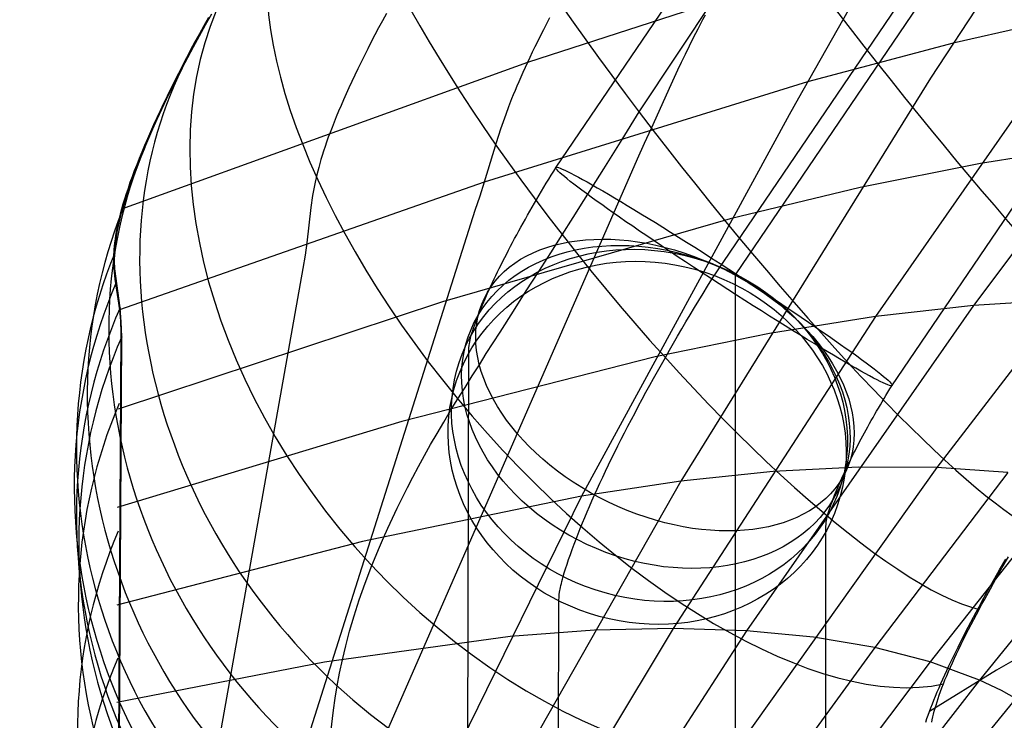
# Model space of a CAD drawing. Extents: x -919 to -345, y -585 to -19.
# Tile 38 of 123: x -883 to -858, y -183 to -165. Entities that reach past the tile are written whole.
import ezdxf

# ---------------------------------------------------------------- set-up
doc = ezdxf.new("R2010")
doc.units = 0
doc.layers.add('SCHIUMATO', color=84, linetype='CONTINUOUS')
doc.layers.add('TELAIO', color=3, linetype='CONTINUOUS')

msp = doc.modelspace()

# ---------------------------------------------------------------- linework, layer by layer
at = {"layer": 'SCHIUMATO'}
for p, q in [((-867.587, -167.554, 322.511), (-864.515, -162.917, 322.889)), ((-861.407, -163.412, 262.855), (-870.376, -166.323, 283.483)), ((-858.644, -164.15, 251.149), (-860.315, -166.707, 247.9)), ((-862.375, -165.022, 260.836), (-863.612, -167.21, 257.373)), ((-856.385, -165.069, 240.318), (-859.749, -165.836, 248.968)), ((-878.335, -165.2, 309.911), (-878.449, -165.403, 309.826)), ((-878.409, -165.381, 309.836), (-878.253, -165.106, 309.949)), ((-873.992, -165.277, 297.22), (-874.087, -165.456, 297.097)), ((-873.894, -165.096, 297.338), (-873.992, -165.277, 297.22)), ((-869.822, -165.208, 284.739), (-869.9, -165.358, 284.593)), ((-866.006, -165.257, 272.342), (-866.067, -165.372, 272.182)), ((-865.944, -165.139, 272.501), (-866.006, -165.257, 272.342)), ((-878.561, -165.655, 309.714), (-878.409, -165.381, 309.836)), ((-878.449, -165.403, 309.826), (-878.561, -165.605, 309.736)), ((-874.087, -165.456, 297.097), (-874.18, -165.632, 296.97)), ((-869.976, -165.505, 284.444), (-870.049, -165.65, 284.292)), ((-869.9, -165.358, 284.593), (-869.976, -165.505, 284.444)), ((-866.126, -165.485, 272.019), (-866.238, -165.705, 271.688)), ((-866.067, -165.372, 272.182), (-866.126, -165.485, 272.019)), ((-878.671, -165.806, 309.641), (-878.778, -166.005, 309.541)), ((-878.708, -165.926, 309.582), (-878.561, -165.655, 309.714)), ((-878.561, -165.605, 309.736), (-878.671, -165.806, 309.641)), ((-874.27, -165.807, 296.838), (-874.357, -165.979, 296.703)), ((-874.18, -165.632, 296.97), (-874.27, -165.807, 296.838)), ((-870.119, -165.791, 284.136), (-870.188, -165.929, 283.977)), ((-870.049, -165.65, 284.292), (-870.119, -165.791, 284.136)), ((-866.238, -165.705, 271.688), (-866.343, -165.916, 271.349)), ((-878.778, -166.005, 309.541), (-878.883, -166.202, 309.435)), ((-878.851, -166.194, 309.441), (-878.708, -165.926, 309.582)), ((-874.357, -165.979, 296.703), (-874.443, -166.148, 296.564)), ((-870.253, -166.063, 283.816), (-870.316, -166.195, 283.651)), ((-870.188, -165.929, 283.977), (-870.253, -166.063, 283.816)), ((-866.343, -165.916, 271.349), (-866.443, -166.119, 271.005)), ((-859.749, -165.836, 248.968), (-863.384, -166.805, 257.997)), ((-857.046, -165.986, 239.41), (-861.688, -172.66, 233.214)), ((-878.99, -166.46, 309.29), (-878.851, -166.194, 309.441)), ((-878.883, -166.202, 309.435), (-878.985, -166.397, 309.325)), ((-874.443, -166.148, 296.564), (-874.525, -166.314, 296.42)), ((-870.316, -166.195, 283.651), (-870.376, -166.323, 283.483)), ((-866.443, -166.119, 271.005), (-866.538, -166.317, 270.655)), ((-870.376, -166.323, 283.483), (-880.503, -169.982, 305.719)), ((-879.124, -166.722, 309.129), (-878.99, -166.46, 309.29)), ((-878.985, -166.397, 309.325), (-879.084, -166.591, 309.209)), ((-874.605, -166.478, 296.273), (-874.682, -166.639, 296.122)), ((-874.525, -166.314, 296.42), (-874.605, -166.478, 296.273)), ((-870.433, -166.447, 283.312), (-870.488, -166.568, 283.138)), ((-870.376, -166.323, 283.483), (-870.433, -166.447, 283.312)), ((-866.628, -166.509, 270.3), (-866.799, -166.88, 269.581)), ((-866.538, -166.317, 270.655), (-866.628, -166.509, 270.3)), ((-854.795, -166.426, 230.547), (-859.245, -172.385, 226.111)), ((-879.181, -166.782, 309.089), (-879.275, -166.971, 308.963)), ((-879.253, -166.981, 308.959), (-879.124, -166.722, 309.129)), ((-879.084, -166.591, 309.209), (-879.181, -166.782, 309.089)), ((-874.756, -166.797, 295.967), (-874.828, -166.952, 295.808)), ((-874.682, -166.639, 296.122), (-874.756, -166.797, 295.967)), ((-870.591, -166.8, 282.782), (-870.639, -166.912, 282.601)), ((-870.541, -166.685, 282.961), (-870.591, -166.8, 282.782)), ((-870.488, -166.568, 283.138), (-870.541, -166.685, 282.961)), ((-860.315, -166.707, 247.9), (-866.546, -176.765, 236.454)), ((-879.377, -167.236, 308.78), (-879.253, -166.981, 308.959)), ((-879.275, -166.971, 308.963), (-879.367, -167.158, 308.833)), ((-874.828, -166.952, 295.808), (-874.897, -167.103, 295.645)), ((-863.384, -166.805, 257.997), (-871.453, -169.307, 277.18)), ((-870.684, -167.02, 282.416), (-870.728, -167.126, 282.23)), ((-870.639, -166.912, 282.601), (-870.684, -167.02, 282.416)), ((-866.799, -166.88, 269.581), (-867.287, -167.965, 267.401)), ((-879.497, -167.487, 308.591), (-879.377, -167.236, 308.78)), ((-879.367, -167.158, 308.833), (-879.456, -167.342, 308.698)), ((-874.963, -167.252, 295.479), (-875.026, -167.396, 295.309)), ((-874.897, -167.103, 295.645), (-874.963, -167.252, 295.479)), ((-870.769, -167.23, 282.041), (-870.847, -167.429, 281.658)), ((-870.728, -167.126, 282.23), (-870.769, -167.23, 282.041)), ((-863.612, -167.21, 257.373), (-863.847, -167.625, 256.759)), ((-879.542, -167.524, 308.559), (-879.625, -167.703, 308.414)), ((-879.611, -167.733, 308.393), (-879.497, -167.487, 308.591)), ((-879.456, -167.342, 308.698), (-879.542, -167.524, 308.559)), ((-875.086, -167.538, 295.135), (-875.144, -167.675, 294.958)), ((-875.026, -167.396, 295.309), (-875.086, -167.538, 295.135)), ((-870.847, -167.429, 281.658), (-870.918, -167.621, 281.268)), ((-879.72, -167.973, 308.187), (-879.611, -167.733, 308.393)), ((-879.625, -167.703, 308.414), (-879.705, -167.879, 308.265)), ((-875.144, -167.675, 294.958), (-875.198, -167.809, 294.777)), ((-870.918, -167.621, 281.268), (-870.983, -167.804, 280.871)), ((-863.847, -167.625, 256.759), (-869.023, -177.141, 243.49)), ((-868.01, -168.239, 322.439), (-867.587, -167.554, 322.511)), ((-879.705, -167.879, 308.265), (-879.782, -168.053, 308.112)), ((-879.773, -168.092, 308.08), (-879.72, -167.973, 308.187)), ((-875.249, -167.939, 294.592), (-875.298, -168.065, 294.404)), ((-875.198, -167.809, 294.777), (-875.249, -167.939, 294.592)), ((-871.044, -167.982, 280.47), (-871.153, -168.322, 279.654)), ((-870.983, -167.804, 280.871), (-871.044, -167.982, 280.47)), ((-867.287, -167.965, 267.401), (-867.459, -168.342, 266.687)), ((-879.857, -168.223, 307.953), (-879.928, -168.39, 307.791)), ((-879.873, -168.324, 307.86), (-879.824, -168.209, 307.971)), ((-879.782, -168.053, 308.112), (-879.857, -168.223, 307.953)), ((-879.824, -168.209, 307.971), (-879.773, -168.092, 308.08)), ((-875.343, -168.187, 294.213), (-875.385, -168.305, 294.018)), ((-875.298, -168.065, 294.404), (-875.343, -168.187, 294.213)), ((-868.47, -168.976, 322.344), (-868.01, -168.239, 322.439)), ((-853.785, -168.138, 221.739), (-860.162, -176.423, 216.895)), ((-879.928, -168.39, 307.791), (-879.996, -168.554, 307.624)), ((-879.968, -168.551, 307.632), (-879.922, -168.438, 307.747)), ((-879.922, -168.438, 307.747), (-879.873, -168.324, 307.86)), ((-875.425, -168.419, 293.82), (-875.461, -168.53, 293.619)), ((-875.385, -168.305, 294.018), (-875.425, -168.419, 293.82)), ((-871.153, -168.322, 279.654), (-871.453, -169.307, 277.18)), ((-867.459, -168.342, 266.687), (-867.639, -168.729, 265.983)), ((-856.305, -168.41, 229.078), (-859.068, -168.84, 236.764)), ((-880.061, -168.714, 307.452), (-880.124, -168.871, 307.276)), ((-879.996, -168.554, 307.624), (-880.061, -168.714, 307.452)), ((-880.058, -168.77, 307.395), (-880.014, -168.661, 307.515)), ((-880.014, -168.661, 307.515), (-879.968, -168.551, 307.632)), ((-875.527, -168.741, 293.209), (-875.556, -168.842, 293)), ((-875.495, -168.637, 293.416), (-875.527, -168.741, 293.209)), ((-875.461, -168.53, 293.619), (-875.495, -168.637, 293.416)), ((-867.639, -168.729, 265.983), (-874.403, -184.207, 239.733)), ((-880.124, -168.871, 307.276), (-880.183, -169.024, 307.096)), ((-880.18, -169.088, 307.025), (-880.141, -168.984, 307.15)), ((-880.141, -168.984, 307.15), (-880.1, -168.878, 307.274)), ((-880.1, -168.878, 307.274), (-880.058, -168.77, 307.395)), ((-875.583, -168.94, 292.788), (-875.631, -169.127, 292.358)), ((-875.556, -168.842, 293), (-875.583, -168.94, 292.788)), ((-868.968, -169.767, 322.215), (-868.47, -168.976, 322.344)), ((-859.068, -168.84, 236.764), (-862.071, -169.441, 244.791)), ((-880.238, -169.173, 306.912), (-880.291, -169.318, 306.723)), ((-880.254, -169.29, 306.768), (-880.218, -169.19, 306.897)), ((-880.183, -169.024, 307.096), (-880.238, -169.173, 306.912)), ((-880.218, -169.19, 306.897), (-880.18, -169.088, 307.025)), ((-875.631, -169.127, 292.358), (-875.672, -169.305, 291.92)), ((-871.453, -169.307, 277.18), (-880.554, -172.491, 297.822)), ((-880.34, -169.46, 306.53), (-880.386, -169.597, 306.334)), ((-880.354, -169.579, 306.368), (-880.322, -169.485, 306.503)), ((-880.291, -169.318, 306.723), (-880.34, -169.46, 306.53)), ((-880.322, -169.485, 306.503), (-880.289, -169.388, 306.636)), ((-880.289, -169.388, 306.636), (-880.254, -169.29, 306.768)), ((-875.706, -169.474, 291.474), (-875.734, -169.635, 291.022)), ((-875.672, -169.305, 291.92), (-875.706, -169.474, 291.474)), ((-871.453, -169.307, 277.18), (-871.565, -169.652, 276.37)), ((-862.071, -169.441, 244.791), (-865.313, -170.221, 253.157)), ((-880.428, -169.73, 306.133), (-880.467, -169.858, 305.928)), ((-880.386, -169.597, 306.334), (-880.428, -169.73, 306.133)), ((-880.412, -169.761, 306.093), (-880.384, -169.671, 306.231)), ((-880.384, -169.671, 306.231), (-880.354, -169.579, 306.368)), ((-875.734, -169.635, 291.022), (-875.778, -169.942, 290.105)), ((-871.565, -169.652, 276.37), (-871.685, -170.01, 275.572)), ((-880.503, -169.982, 305.719), (-880.535, -170.101, 305.506)), ((-880.467, -169.858, 305.928), (-880.503, -169.982, 305.719)), ((-880.487, -170.018, 305.667), (-880.464, -169.934, 305.811)), ((-880.464, -169.934, 305.811), (-880.439, -169.849, 305.953)), ((-880.439, -169.849, 305.953), (-880.412, -169.761, 306.093)), ((-875.778, -169.942, 290.105), (-875.877, -170.82, 287.323)), ((-869.233, -170.185, 322.134), (-868.968, -169.767, 322.215)), ((-880.564, -170.216, 305.29), (-880.59, -170.327, 305.069)), ((-880.565, -170.328, 305.079), (-880.529, -170.177, 305.376)), ((-880.535, -170.101, 305.506), (-880.564, -170.216, 305.29)), ((-880.529, -170.177, 305.376), (-880.509, -170.099, 305.522)), ((-880.509, -170.099, 305.522), (-880.487, -170.018, 305.667)), ((-871.685, -170.01, 275.572), (-878.157, -190.415, 233.265)), ((-865.313, -170.221, 253.157), (-872.498, -172.29, 270.898)), ((-869.507, -170.617, 322.041), (-869.233, -170.185, 322.134)), ((-880.612, -170.433, 304.846), (-880.632, -170.536, 304.619)), ((-880.619, -170.606, 304.473), (-880.595, -170.471, 304.778)), ((-880.59, -170.327, 305.069), (-880.612, -170.433, 304.846)), ((-880.595, -170.471, 304.778), (-880.565, -170.328, 305.079)), ((-880.663, -170.73, 304.156), (-880.675, -170.821, 303.92)), ((-880.649, -170.634, 304.389), (-880.663, -170.73, 304.156)), ((-880.654, -170.854, 303.852), (-880.639, -170.733, 304.164)), ((-880.632, -170.536, 304.619), (-880.649, -170.634, 304.389)), ((-880.639, -170.733, 304.164), (-880.619, -170.606, 304.473)), ((-869.793, -171.066, 321.933), (-869.507, -170.617, 322.041)), ((-880.675, -170.821, 303.92), (-880.691, -170.996, 303.441)), ((-880.672, -171.078, 303.222), (-880.665, -170.969, 303.538)), ((-880.665, -170.969, 303.538), (-880.654, -170.854, 303.852)), ((-875.877, -170.82, 287.323), (-875.924, -171.131, 286.412)), ((-880.691, -170.996, 303.441), (-880.699, -171.159, 302.952)), ((-880.699, -171.159, 302.952), (-880.699, -171.312, 302.455)), ((-880.676, -171.281, 302.584), (-880.672, -171.078, 303.222)), ((-875.924, -171.131, 286.412), (-875.982, -171.457, 285.514)), ((-870.092, -171.534, 321.807), (-869.793, -171.066, 321.933)), ((-880.699, -171.312, 302.455), (-880.693, -171.457, 301.951)), ((-880.693, -171.457, 301.951), (-880.668, -171.728, 300.928)), ((-880.67, -171.468, 301.941), (-880.676, -171.281, 302.584)), ((-880.537, -172.441, 298.048), (-880.67, -171.468, 301.941)), ((-875.982, -171.457, 285.514), (-880.255, -195.548, 223.801)), ((-870.403, -172.02, 321.66), (-870.092, -171.534, 321.807)), ((-880.668, -171.728, 300.928), (-880.554, -172.491, 297.822)), ((-870.725, -172.524, 321.488), (-870.403, -172.02, 321.66)), ((-872.498, -172.29, 270.898), (-880.59, -174.97, 289.945)), ((-880.508, -172.789, 296.755), (-880.537, -172.441, 298.048)), ((-859.245, -172.385, 226.111), (-864.913, -180.503, 220.206)), ((-859.245, -172.385, 226.111), (-861.688, -172.66, 233.214)), ((-857.012, -172.249, 219.313), (-859.245, -172.385, 226.111)), ((-880.554, -172.491, 297.822), (-880.532, -172.766, 296.806)), ((-871.058, -173.046, 321.288), (-870.725, -172.524, 321.488)), ((-861.688, -172.66, 233.214), (-866.735, -180.443, 226.145)), ((-861.688, -172.66, 233.214), (-864.337, -173.084, 240.618)), ((-880.532, -172.766, 296.806), (-880.523, -173.057, 295.804)), ((-880.498, -173.167, 295.469), (-880.508, -172.789, 296.755)), ((-880.523, -173.057, 295.804), (-880.622, -192.011, 234.689)), ((-880.586, -190.619, 239.206), (-880.498, -173.167, 295.469)), ((-871.228, -173.314, 321.176), (-871.058, -173.046, 321.288)), ((-864.337, -173.084, 240.618), (-867.192, -173.667, 248.319)), ((-871.401, -173.586, 321.056), (-871.228, -173.314, 321.176)), ((-867.192, -173.667, 248.319), (-873.509, -175.279, 264.611)), ((-871.575, -173.862, 320.927), (-871.401, -173.586, 321.056)), ((-871.752, -174.143, 320.788), (-871.575, -173.862, 320.927)), ((-871.931, -174.428, 320.64), (-871.752, -174.143, 320.788)), ((-872.112, -174.717, 320.481), (-871.931, -174.428, 320.64)), ((-872.291, -175.007, 320.315), (-872.112, -174.717, 320.481)), ((-872.464, -175.293, 320.143), (-872.291, -175.007, 320.315)), ((-873.509, -175.279, 264.611), (-880.61, -177.427, 282.055)), ((-872.63, -175.576, 319.966), (-872.464, -175.293, 320.143)), ((-872.79, -175.854, 319.783), (-872.63, -175.576, 319.966)), ((-872.944, -176.129, 319.597), (-872.79, -175.854, 319.783)), ((-873.092, -176.4, 319.406), (-872.944, -176.129, 319.597)), ((-873.233, -176.667, 319.212), (-873.092, -176.4, 319.406)), ((-864.243, -176.527, 229.674), (-866.546, -176.765, 236.454)), ((-860.162, -176.423, 216.895), (-866.231, -184.958, 212.091)), ((-862.114, -176.416, 223.153), (-864.243, -176.527, 229.674)), ((-860.162, -176.423, 216.895), (-862.114, -176.416, 223.153)), ((-858.39, -176.552, 210.908), (-861.704, -180.916, 208.995)), ((-858.39, -176.552, 210.908), (-860.162, -176.423, 216.895)), ((-873.37, -176.93, 319.014), (-873.233, -176.667, 319.212)), ((-866.546, -176.765, 236.454), (-870.8, -184.253, 228.157)), ((-866.546, -176.765, 236.454), (-869.023, -177.141, 243.49)), ((-856.804, -176.805, 205.199), (-860.325, -181.275, 203.737)), ((-873.5, -177.189, 318.813), (-873.37, -176.93, 319.014)), ((-869.023, -177.141, 243.49), (-874.49, -178.274, 258.33)), ((-869.023, -177.141, 243.49), (-874.243, -187.765, 229.062)), ((-873.624, -177.444, 318.609), (-873.5, -177.189, 318.813)), ((-855.406, -177.18, 199.773), (-859.1, -181.734, 198.714)), ((-873.743, -177.694, 318.402), (-873.624, -177.444, 318.609)), ((-873.857, -177.939, 318.194), (-873.743, -177.694, 318.402)), ((-873.965, -178.18, 317.984), (-873.857, -177.939, 318.194)), ((-874.49, -178.274, 258.33), (-880.618, -179.866, 274.163)), ((-874.067, -178.417, 317.772), (-873.965, -178.18, 317.984)), ((-874.256, -178.875, 317.346), (-874.067, -178.417, 317.772)), ((-858.593, -178.983, 314.686), (-858.438, -178.716, 314.776)), ((-858.527, -178.925, 313.555), (-858.374, -178.66, 313.643)), ((-874.424, -179.313, 316.92), (-874.256, -178.875, 317.346)), ((-858.745, -179.249, 314.586), (-858.593, -178.983, 314.686)), ((-858.677, -179.189, 313.458), (-858.527, -178.925, 313.555)), ((-874.571, -179.731, 316.497), (-874.424, -179.313, 316.92)), ((-858.893, -179.514, 314.476), (-858.745, -179.249, 314.586)), ((-858.823, -179.451, 313.353), (-858.677, -179.189, 313.458)), ((-859.037, -179.775, 314.357), (-858.893, -179.514, 314.476)), ((-858.966, -179.711, 313.238), (-858.823, -179.451, 313.353)), ((-874.699, -180.129, 316.08), (-874.571, -179.731, 316.497)), ((-859.108, -179.905, 314.293), (-859.037, -179.775, 314.357)), ((-859.037, -179.84, 313.177), (-858.966, -179.711, 313.238)), ((-859.246, -180.162, 314.158), (-859.177, -180.034, 314.227)), ((-859.177, -180.034, 314.227), (-859.108, -179.905, 314.293)), ((-859.173, -180.095, 313.046), (-859.106, -179.968, 313.113)), ((-859.106, -179.968, 313.113), (-859.037, -179.84, 313.177)), ((-874.811, -180.51, 315.666), (-874.699, -180.129, 316.08)), ((-859.379, -180.415, 314.013), (-859.313, -180.289, 314.087)), ((-859.313, -180.289, 314.087), (-859.246, -180.162, 314.158)), ((-859.306, -180.348, 312.904), (-859.24, -180.222, 312.977)), ((-859.24, -180.222, 312.977), (-859.173, -180.095, 313.046)), ((-874.907, -180.874, 315.258), (-874.811, -180.51, 315.666)), ((-866.735, -180.443, 226.145), (-871.533, -188.424, 219.124)), ((-868.7, -180.488, 232.299), (-870.808, -180.647, 238.669)), ((-864.913, -180.503, 220.206), (-870.3, -188.845, 214.35)), ((-866.735, -180.443, 226.145), (-868.7, -180.488, 232.299)), ((-864.913, -180.503, 220.206), (-866.735, -180.443, 226.145)), ((-863.235, -180.66, 214.487), (-864.913, -180.503, 220.206)), ((-859.507, -180.663, 313.859), (-859.443, -180.54, 313.937)), ((-859.443, -180.54, 313.937), (-859.379, -180.415, 314.013)), ((-859.433, -180.596, 312.749), (-859.37, -180.472, 312.828)), ((-859.37, -180.472, 312.828), (-859.306, -180.348, 312.904)), ((-856.98, -180.511, 306.374), (-858.672, -181.481, 309.247)), ((-870.808, -180.647, 238.669), (-875.442, -181.281, 252.052)), ((-861.704, -180.916, 208.995), (-863.235, -180.66, 214.487)), ((-859.629, -180.907, 313.694), (-859.569, -180.786, 313.777)), ((-859.569, -180.786, 313.777), (-859.507, -180.663, 313.859)), ((-859.554, -180.838, 312.581), (-859.494, -180.718, 312.667)), ((-859.494, -180.718, 312.667), (-859.433, -180.596, 312.749)), ((-874.989, -181.223, 314.854), (-874.907, -180.874, 315.258)), ((-861.704, -180.916, 208.995), (-864.935, -185.349, 207.093)), ((-860.325, -181.275, 203.737), (-861.704, -180.916, 208.995)), ((-859.746, -181.145, 313.519), (-859.689, -181.027, 313.608)), ((-859.689, -181.027, 313.608), (-859.629, -180.907, 313.694)), ((-859.667, -181.074, 312.4), (-859.611, -180.957, 312.492)), ((-859.611, -180.957, 312.492), (-859.554, -180.838, 312.581)), ((-875.442, -181.281, 252.052), (-880.619, -182.293, 266.268)), ((-875.06, -181.557, 314.456), (-874.989, -181.223, 314.854)), ((-860.325, -181.275, 203.737), (-863.757, -185.818, 202.283)), ((-859.1, -181.734, 198.714), (-860.325, -181.275, 203.737)), ((-859.857, -181.377, 313.335), (-859.802, -181.261, 313.428)), ((-859.802, -181.261, 313.428), (-859.746, -181.145, 313.519)), ((-859.773, -181.302, 312.204), (-859.721, -181.189, 312.304)), ((-859.721, -181.189, 312.304), (-859.667, -181.074, 312.4)), ((-858.672, -181.481, 309.247), (-860.344, -182.515, 312.142)), ((-859.962, -181.602, 313.14), (-859.91, -181.49, 313.239)), ((-859.915, -181.626, 311.884), (-859.87, -181.521, 311.995)), ((-859.91, -181.49, 313.239), (-859.857, -181.377, 313.335)), ((-859.87, -181.521, 311.995), (-859.823, -181.413, 312.101)), ((-859.823, -181.413, 312.101), (-859.773, -181.302, 312.204)), ((-875.12, -181.878, 314.064), (-875.06, -181.557, 314.456)), ((-859.1, -181.734, 198.714), (-862.7, -186.366, 197.662)), ((-860.059, -181.819, 312.936), (-860.011, -181.711, 313.039)), ((-860.011, -181.711, 313.039), (-859.962, -181.602, 313.14)), ((-859.997, -181.829, 311.652), (-859.978, -181.779, 311.711)), ((-859.978, -181.779, 311.711), (-859.957, -181.729, 311.77)), ((-859.957, -181.729, 311.77), (-859.915, -181.626, 311.884)), ((-858.547, -181.996, 196.297), (-859.1, -181.734, 198.714)), ((-875.171, -182.186, 313.679), (-875.12, -181.878, 314.064)), ((-860.193, -182.131, 312.611), (-860.15, -182.029, 312.721)), ((-860.15, -182.029, 312.721), (-860.106, -181.925, 312.83)), ((-860.106, -181.925, 312.83), (-860.059, -181.819, 312.936)), ((-860.1, -182.108, 311.279), (-860.069, -182.018, 311.406)), ((-860.069, -182.018, 311.406), (-860.034, -181.925, 311.53)), ((-860.034, -181.925, 311.53), (-859.997, -181.829, 311.652)), ((-858.031, -182.286, 193.928), (-858.547, -181.996, 196.297)), ((-875.214, -182.482, 313.301), (-875.171, -182.186, 313.679)), ((-860.272, -182.328, 312.381), (-860.233, -182.23, 312.497)), ((-860.233, -182.23, 312.497), (-860.193, -182.131, 312.611)), ((-860.181, -182.358, 310.883), (-860.156, -182.278, 311.017)), ((-860.156, -182.278, 311.017), (-860.13, -182.194, 311.149)), ((-860.13, -182.194, 311.149), (-860.1, -182.108, 311.279)), ((-875.279, -183.039, 312.56), (-875.214, -182.482, 313.301)), ((-860.376, -182.606, 312.019), (-860.344, -182.515, 312.142)), ((-860.344, -182.515, 312.142), (-860.309, -182.423, 312.263)), ((-860.309, -182.423, 312.263), (-860.272, -182.328, 312.381)), ((-860.242, -182.583, 310.468), (-860.224, -182.511, 310.608)), ((-860.224, -182.511, 310.608), (-860.203, -182.436, 310.746)), ((-860.203, -182.436, 310.746), (-860.181, -182.358, 310.883)), ((-860.436, -182.779, 311.765), (-860.407, -182.693, 311.893)), ((-860.407, -182.693, 311.893), (-860.376, -182.606, 312.019)), ((-860.285, -182.785, 310.039), (-860.273, -182.72, 310.183)), ((-860.273, -182.72, 310.183), (-860.258, -182.653, 310.326)), ((-860.258, -182.653, 310.326), (-860.242, -182.583, 310.468))]:
    msp.add_line(p, q, dxfattribs=at)
at = {"layer": 'SCHIUMATO', "extrusion": (0.800891, 0.59363, 0.078589)}
msp.add_arc((383.843, 370.947, -758.427), 13.144, 3.3911, 160.808, dxfattribs=at)
at = {"layer": 'SCHIUMATO', "extrusion": (0.792949, 0.602381, 0.09148)}
msp.add_arc((391.393, 380.576, -753.912), 13.084, 2.9388, 160.3601, dxfattribs=at)
at = {"layer": 'SCHIUMATO', "extrusion": (0.777348, 0.613307, 0.139945)}
msp.add_arc((404.122, 416.225, -732.046), 13.07, 3.7311, 161.1499, dxfattribs=at)
at = {"layer": 'SCHIUMATO', "extrusion": (0.752915, 0.615776, 0.232248)}
msp.add_arc((417.09, 481.618, -684.934), 13.088, 5.506, 162.9231, dxfattribs=at)
at = {"layer": 'SCHIUMATO', "extrusion": (0.67385, 0.580607, 0.456971)}
msp.add_arc((436.321, 626.012, -542.664), 13.095, 8.5696, 166.0567, dxfattribs=at)
at = {"layer": 'SCHIUMATO', "extrusion": (0.536851, 0.470355, 0.700398)}
msp.add_arc((442.188, 756.586, -331.211), 13.058, 13.5964, 171.2633, dxfattribs=at)
at = {"layer": 'SCHIUMATO', "extrusion": (0.437154, 0.364356, 0.822278)}
msp.add_arc((422.668, 814.396, -190.583), 13.022, 20.0459, 177.885, dxfattribs=at)
at = {"layer": 'SCHIUMATO', "extrusion": (0.384538, 0.300819, 0.872719)}
msp.add_arc((397.785, 839.999, -120.455), 13.01, 25.8012, 183.7795, dxfattribs=at)
at = {"layer": 'SCHIUMATO', "extrusion": (0.330132, 0.229207, 0.915684)}
msp.add_arc((351.365, 867.19, -49.752), 12.999, 31.1321, 189.2012, dxfattribs=at)
at = {"layer": 'SCHIUMATO', "extrusion": (0.274283, 0.153779, 0.949274)}
msp.add_arc((271.077, 896.189, 19.979), 12.979, 36.8762, 194.9831, dxfattribs=at)
at = {"layer": 'SCHIUMATO', "extrusion": (0.238846, 0.110266, 0.964777)}
msp.add_arc((203.333, 911.466, 60.777), 12.959, 40.8794, 198.9883, dxfattribs=at)
at = {"layer": 'SCHIUMATO', "extrusion": (0.231725, 0.108981, 0.966658)}
msp.add_arc((208.789, 909.184, 65.275), 12.943, 40.0387, 198.138, dxfattribs=at)
at = {"layer": 'SCHIUMATO', "extrusion": (0.241223, 0.131975, 0.961454)}
msp.add_arc((260.308, 896.138, 48.83), 12.924, 36.5117, 194.6049, dxfattribs=at)
at = {"layer": 'SCHIUMATO', "extrusion": (0.242527, 0.152067, 0.958153)}
msp.add_arc((308.904, 879.821, 38.085), 12.885, 33.4945, 191.5905, dxfattribs=at)
at = {"layer": 'SCHIUMATO', "extrusion": (0.217471, 0.152981, 0.964004)}
msp.add_arc((350.029, 861.002, 51.335), 12.811, 30.6496, 188.7537, dxfattribs=at)
at = {"layer": 'SCHIUMATO', "extrusion": (0.200077, 0.16532, 0.965732)}
msp.add_arc((409.833, 831.411, 54.531), 12.742, 26.4471, 184.557, dxfattribs=at)
at = {"layer": 'TELAIO'}
for p, q in [((-869.658, -168.934, 310.805), (-856.903, -150.132, 311.767)), ((-865.169, -171.595, 306.031), (-852.534, -152.968, 306.984)), ((-865.773, -171.726, 316.014), (-853.113, -153.064, 316.968)), ((-861.284, -174.388, 311.239), (-848.744, -155.9, 312.185)), ((-869.72, -169.034, 310.801), (-869.658, -168.934, 310.805)), ((-869.904, -169.334, 310.774), (-869.843, -169.234, 310.786)), ((-869.843, -169.234, 310.786), (-869.782, -169.134, 310.795)), ((-869.782, -169.134, 310.795), (-869.72, -169.034, 310.801)), ((-870.024, -169.534, 310.744), (-869.964, -169.434, 310.76)), ((-869.964, -169.434, 310.76), (-869.904, -169.334, 310.774)), ((-870.201, -169.834, 310.679), (-870.142, -169.734, 310.703)), ((-870.142, -169.734, 310.703), (-870.084, -169.634, 310.725)), ((-870.084, -169.634, 310.725), (-870.024, -169.534, 310.744)), ((-870.315, -170.033, 310.624), (-870.258, -169.934, 310.653)), ((-870.258, -169.934, 310.653), (-870.201, -169.834, 310.679)), ((-870.482, -170.328, 310.524), (-870.427, -170.23, 310.56)), ((-870.427, -170.23, 310.56), (-870.371, -170.132, 310.593)), ((-870.371, -170.132, 310.593), (-870.315, -170.033, 310.624)), ((-870.59, -170.523, 310.446), (-870.536, -170.426, 310.486)), ((-870.536, -170.426, 310.486), (-870.482, -170.328, 310.524)), ((-870.745, -170.811, 310.311), (-870.694, -170.716, 310.358)), ((-870.694, -170.716, 310.358), (-870.642, -170.62, 310.403)), ((-870.642, -170.62, 310.403), (-870.59, -170.523, 310.446)), ((-870.845, -171, 310.211), (-870.795, -170.906, 310.262)), ((-870.795, -170.906, 310.262), (-870.745, -170.811, 310.311)), ((-870.987, -171.277, 310.044), (-870.941, -171.186, 310.101)), ((-870.941, -171.186, 310.101), (-870.893, -171.093, 310.157)), ((-870.893, -171.093, 310.157), (-870.845, -171, 310.211)), ((-871.121, -171.546, 309.858), (-871.077, -171.458, 309.922)), ((-871.077, -171.458, 309.922), (-871.033, -171.368, 309.984)), ((-871.033, -171.368, 309.984), (-870.987, -171.277, 310.044)), ((-871.205, -171.72, 309.723), (-871.163, -171.634, 309.792)), ((-871.163, -171.634, 309.792), (-871.121, -171.546, 309.858)), ((-865.18, -171.608, 306.045), (-865.18, -171.6, 306.072)), ((-865.18, -171.6, 306.072), (-865.18, -171.6, 306.072)), ((-865.18, -171.6, 306.072), (-865.18, -171.6, 306.072)), ((-865.18, -171.6, 306.072), (-865.18, -171.6, 306.072)), ((-865.18, -171.6, 306.072), (-865.18, -171.6, 306.072)), ((-865.18, -171.6, 306.072), (-865.18, -171.6, 306.072)), ((-865.18, -171.6, 306.072), (-865.18, -171.6, 306.072)), ((-865.18, -171.6, 306.072), (-865.18, -171.6, 306.072)), ((-865.18, -171.6, 306.072), (-865.18, -171.6, 306.072)), ((-865.18, -171.6, 306.072), (-865.18, -171.6, 306.072)), ((-865.18, -171.6, 306.072), (-865.18, -171.6, 306.072)), ((-865.18, -171.6, 306.072), (-865.18, -171.6, 306.072)), ((-865.18, -171.6, 306.072), (-865.18, -171.617, 306.016)), ((-865.18, -196.657, 224.112), (-865.18, -171.608, 306.045)), ((-865.18, -171.614, 306.025), (-865.18, -171.613, 306.025)), ((-865.18, -171.613, 306.025), (-865.18, -171.613, 306.025)), ((-865.18, -171.613, 306.025), (-865.18, -171.613, 306.025)), ((-865.18, -171.613, 306.025), (-865.18, -171.613, 306.025)), ((-865.18, -171.613, 306.025), (-865.18, -171.613, 306.025)), ((-865.18, -171.613, 306.025), (-865.18, -171.613, 306.025)), ((-865.18, -171.613, 306.025), (-865.18, -171.613, 306.025)), ((-865.18, -171.613, 306.025), (-865.18, -171.613, 306.025)), ((-865.18, -171.613, 306.025), (-865.18, -171.613, 306.025)), ((-865.18, -171.613, 306.025), (-865.18, -171.613, 306.025)), ((-865.18, -171.613, 306.025), (-865.18, -171.613, 306.025)), ((-865.18, -171.613, 306.025), (-865.18, -171.613, 306.025)), ((-865.18, -171.613, 306.025), (-865.18, -171.613, 306.025)), ((-865.18, -171.613, 306.025), (-865.18, -171.613, 306.025)), ((-865.18, -171.613, 306.025), (-865.18, -171.613, 306.025)), ((-865.18, -171.613, 306.025), (-865.179, -171.613, 306.025)), ((-865.18, -171.615, 306.023), (-865.18, -171.614, 306.023)), ((-865.18, -171.614, 306.023), (-865.18, -171.614, 306.023)), ((-865.18, -171.614, 306.023), (-865.18, -171.614, 306.024)), ((-865.18, -171.614, 306.024), (-865.18, -171.614, 306.024)), ((-865.18, -171.614, 306.024), (-865.18, -171.614, 306.024)), ((-865.18, -171.614, 306.024), (-865.18, -171.614, 306.024)), ((-865.18, -171.614, 306.024), (-865.18, -171.614, 306.024)), ((-865.18, -171.614, 306.024), (-865.18, -171.614, 306.024)), ((-865.18, -171.614, 306.024), (-865.18, -171.614, 306.024)), ((-865.18, -171.614, 306.024), (-865.18, -171.614, 306.025)), ((-865.18, -171.614, 306.025), (-865.18, -171.614, 306.025)), ((-865.18, -171.614, 306.025), (-865.18, -171.614, 306.025)), ((-865.18, -171.614, 306.025), (-865.18, -171.614, 306.025)), ((-865.18, -171.622, 306.001), (-865.18, -171.615, 306.022)), ((-865.18, -171.615, 306.022), (-865.18, -171.615, 306.022)), ((-865.18, -171.615, 306.022), (-865.18, -171.615, 306.022)), ((-865.18, -171.615, 306.022), (-865.18, -171.615, 306.023)), ((-865.18, -171.617, 306.016), (-865.18, -171.621, 306.002)), ((-865.18, -171.621, 306.002), (-865.18, -171.622, 305.999)), ((-865.18, -171.622, 305.999), (-865.18, -171.622, 305.999)), ((-865.18, -171.622, 305.999), (-865.18, -171.622, 305.998)), ((-865.18, -171.622, 305.998), (-865.18, -171.622, 305.998)), ((-865.18, -171.622, 305.998), (-865.18, -171.622, 305.998)), ((-865.18, -171.622, 305.998), (-865.18, -171.622, 305.998)), ((-865.18, -171.622, 305.998), (-865.18, -171.622, 305.998)), ((-865.18, -171.622, 305.998), (-865.18, -171.622, 305.998)), ((-865.18, -171.622, 305.998), (-865.18, -171.622, 305.998)), ((-865.18, -171.622, 305.998), (-865.18, -171.622, 305.998)), ((-865.18, -171.622, 305.998), (-865.18, -171.622, 305.998)), ((-865.18, -171.622, 305.998), (-865.18, -171.622, 305.998)), ((-865.18, -171.622, 305.998), (-865.18, -171.622, 305.998)), ((-865.18, -171.622, 305.998), (-865.18, -171.622, 305.998)), ((-865.18, -171.622, 305.998), (-865.18, -171.622, 305.998)), ((-865.18, -171.622, 305.998), (-865.18, -171.622, 305.998)), ((-865.18, -171.622, 305.998), (-865.18, -171.622, 305.998)), ((-865.18, -171.622, 305.998), (-865.18, -171.622, 305.998)), ((-865.18, -171.622, 305.998), (-865.18, -171.622, 305.998)), ((-865.18, -171.622, 305.998), (-865.18, -171.622, 305.998)), ((-865.18, -171.622, 305.998), (-865.18, -171.622, 305.998)), ((-865.18, -171.622, 305.998), (-865.18, -171.622, 305.998)), ((-865.18, -171.622, 305.998), (-865.18, -171.622, 305.998)), ((-865.18, -171.622, 305.998), (-865.18, -171.622, 305.998)), ((-865.18, -171.622, 305.998), (-865.18, -171.622, 305.998)), ((-865.18, -171.622, 305.998), (-865.18, -171.622, 305.998)), ((-865.18, -171.622, 305.998), (-865.18, -171.622, 305.998)), ((-865.18, -171.622, 305.998), (-865.18, -171.622, 305.998)), ((-865.18, -171.622, 305.998), (-865.18, -171.622, 305.999)), ((-865.18, -171.622, 305.999), (-865.18, -171.622, 305.999)), ((-865.18, -171.622, 305.999), (-865.18, -171.622, 305.999)), ((-865.18, -171.622, 305.999), (-865.18, -171.622, 306.001)), ((-865.179, -171.612, 306.026), (-865.179, -171.611, 306.026)), ((-865.179, -171.611, 306.026), (-865.178, -171.611, 306.026)), ((-865.179, -171.613, 306.026), (-865.179, -171.612, 306.026)), ((-865.179, -171.612, 306.026), (-865.179, -171.612, 306.026)), ((-865.179, -171.612, 306.026), (-865.179, -171.612, 306.026)), ((-865.179, -171.612, 306.026), (-865.179, -171.612, 306.026)), ((-865.179, -171.612, 306.026), (-865.179, -171.612, 306.026)), ((-865.179, -171.612, 306.026), (-865.179, -171.612, 306.026)), ((-865.179, -171.612, 306.026), (-865.179, -171.612, 306.026)), ((-865.179, -171.612, 306.026), (-865.179, -171.612, 306.026)), ((-865.179, -171.613, 306.025), (-865.179, -171.613, 306.025)), ((-865.179, -171.613, 306.025), (-865.179, -171.613, 306.026)), ((-865.179, -171.613, 306.026), (-865.179, -171.613, 306.026)), ((-865.179, -171.613, 306.026), (-865.179, -171.613, 306.026)), ((-865.179, -171.613, 306.026), (-865.179, -171.613, 306.026)), ((-865.178, -171.611, 306.026), (-865.176, -171.606, 306.027)), ((-865.178, -171.611, 306.026), (-865.178, -171.611, 306.026)), ((-865.176, -171.606, 306.027), (-865.175, -171.605, 306.027)), ((-865.175, -171.605, 306.027), (-865.174, -171.604, 306.028)), ((-865.174, -171.602, 306.028), (-865.173, -171.601, 306.029)), ((-865.174, -171.604, 306.028), (-865.174, -171.602, 306.028)), ((-865.173, -171.601, 306.029), (-865.172, -171.599, 306.029)), ((-865.172, -171.599, 306.029), (-865.171, -171.597, 306.03)), ((-865.171, -171.597, 306.03), (-865.169, -171.595, 306.031)), ((-871.322, -171.973, 309.507), (-871.284, -171.89, 309.581)), ((-871.284, -171.89, 309.581), (-871.245, -171.806, 309.653)), ((-871.245, -171.806, 309.653), (-871.205, -171.72, 309.723)), ((-865.991, -172.081, 315.989), (-865.882, -171.903, 316.004)), ((-865.882, -171.903, 316.004), (-865.773, -171.726, 316.014)), ((-871.429, -172.215, 309.274), (-871.395, -172.135, 309.353)), ((-871.395, -172.135, 309.353), (-871.359, -172.055, 309.431)), ((-871.359, -172.055, 309.431), (-871.322, -171.973, 309.507)), ((-866.1, -172.259, 315.97), (-865.991, -172.081, 315.989)), ((-871.558, -172.522, 308.936), (-871.527, -172.446, 309.023)), ((-871.527, -172.446, 309.023), (-871.496, -172.37, 309.108)), ((-871.496, -172.37, 309.108), (-871.463, -172.293, 309.192)), ((-871.463, -172.293, 309.192), (-871.429, -172.215, 309.274)), ((-866.314, -172.614, 315.917), (-866.207, -172.436, 315.946)), ((-866.207, -172.436, 315.946), (-866.1, -172.259, 315.97)), ((-871.644, -172.742, 308.664), (-871.616, -172.67, 308.756)), ((-871.616, -172.67, 308.756), (-871.588, -172.596, 308.847)), ((-871.588, -172.596, 308.847), (-871.558, -172.522, 308.936)), ((-866.419, -172.792, 315.884), (-866.314, -172.614, 315.917)), ((-871.719, -172.948, 308.378), (-871.696, -172.882, 308.475)), ((-871.696, -172.882, 308.475), (-871.671, -172.813, 308.57)), ((-871.671, -172.813, 308.57), (-871.644, -172.742, 308.664)), ((-866.524, -172.97, 315.847), (-866.419, -172.792, 315.884)), ((-871.795, -173.202, 307.943), (-871.786, -173.166, 308.013)), ((-871.786, -173.166, 308.013), (-871.776, -173.128, 308.084)), ((-871.776, -173.128, 308.084), (-871.768, -173.1, 308.133)), ((-871.768, -173.1, 308.133), (-871.759, -173.072, 308.183)), ((-871.759, -173.072, 308.183), (-871.74, -173.011, 308.281)), ((-871.74, -173.011, 308.281), (-871.719, -172.948, 308.378)), ((-866.73, -173.325, 315.759), (-866.628, -173.147, 315.805)), ((-866.628, -173.147, 315.805), (-866.524, -172.97, 315.847)), ((-871.833, -173.438, 307.369), (-871.828, -173.386, 307.513)), ((-871.828, -173.386, 307.513), (-871.821, -173.33, 307.657)), ((-871.821, -173.33, 307.657), (-871.816, -173.301, 307.729)), ((-871.816, -173.301, 307.729), (-871.81, -173.269, 307.8)), ((-871.81, -173.269, 307.8), (-871.803, -173.237, 307.871)), ((-871.803, -173.237, 307.871), (-871.795, -173.202, 307.943)), ((-866.832, -173.501, 315.708), (-866.73, -173.325, 315.759)), ((-871.895, -198.344, 226.224), (-871.836, -173.487, 307.225)), ((-871.836, -173.487, 307.225), (-871.833, -173.438, 307.369)), ((-867.032, -173.853, 315.595), (-866.933, -173.678, 315.654)), ((-866.933, -173.678, 315.654), (-866.832, -173.501, 315.708)), ((-867.13, -174.028, 315.531), (-867.032, -173.853, 315.595)), ((-867.227, -174.203, 315.464), (-867.13, -174.028, 315.531)), ((-867.417, -174.549, 315.317), (-867.322, -174.376, 315.393)), ((-867.322, -174.376, 315.393), (-867.227, -174.203, 315.464)), ((-861.333, -174.467, 311.233), (-861.284, -174.388, 311.239)), ((-867.509, -174.72, 315.238), (-867.417, -174.549, 315.317)), ((-861.477, -174.705, 311.2), (-861.429, -174.626, 311.213)), ((-861.429, -174.626, 311.213), (-861.381, -174.546, 311.224)), ((-861.381, -174.546, 311.224), (-861.333, -174.467, 311.233)), ((-867.691, -175.06, 315.068), (-867.601, -174.891, 315.155)), ((-867.601, -174.891, 315.155), (-867.509, -174.72, 315.238)), ((-861.616, -174.942, 311.149), (-861.57, -174.863, 311.168)), ((-861.57, -174.863, 311.168), (-861.524, -174.784, 311.185)), ((-861.524, -174.784, 311.185), (-861.477, -174.705, 311.2)), ((-867.779, -175.228, 314.977), (-867.691, -175.06, 315.068)), ((-861.751, -175.177, 311.082), (-861.707, -175.099, 311.106)), ((-861.707, -175.099, 311.106), (-861.662, -175.021, 311.129)), ((-861.662, -175.021, 311.129), (-861.616, -174.942, 311.149)), ((-867.951, -175.56, 314.784), (-867.866, -175.394, 314.882)), ((-867.866, -175.394, 314.882), (-867.779, -175.228, 314.977)), ((-861.882, -175.409, 310.998), (-861.839, -175.332, 311.028)), ((-861.839, -175.332, 311.028), (-861.795, -175.255, 311.056)), ((-861.795, -175.255, 311.056), (-861.751, -175.177, 311.082)), ((-868.034, -175.723, 314.681), (-867.951, -175.56, 314.784)), ((-862.047, -175.713, 310.86), (-862.006, -175.638, 310.897)), ((-862.006, -175.638, 310.897), (-861.965, -175.562, 310.932)), ((-861.965, -175.562, 310.932), (-861.924, -175.486, 310.966)), ((-861.924, -175.486, 310.966), (-861.882, -175.409, 310.998)), ((-868.196, -176.046, 314.466), (-868.116, -175.885, 314.576)), ((-868.116, -175.885, 314.576), (-868.034, -175.723, 314.681)), ((-862.163, -175.936, 310.739), (-862.125, -175.862, 310.781)), ((-862.125, -175.862, 310.781), (-862.086, -175.788, 310.821)), ((-862.086, -175.788, 310.821), (-862.047, -175.713, 310.86)), ((-868.274, -176.204, 314.354), (-868.196, -176.046, 314.466)), ((-862.273, -176.153, 310.602), (-862.238, -176.081, 310.649)), ((-862.238, -176.081, 310.649), (-862.201, -176.009, 310.695)), ((-862.201, -176.009, 310.695), (-862.163, -175.936, 310.739)), ((-868.424, -176.515, 314.118), (-868.35, -176.361, 314.237)), ((-868.35, -176.361, 314.237), (-868.274, -176.204, 314.354)), ((-862.409, -176.431, 310.396), (-862.377, -176.363, 310.45)), ((-862.377, -176.363, 310.45), (-862.343, -176.293, 310.502)), ((-862.343, -176.293, 310.502), (-862.309, -176.223, 310.553)), ((-862.309, -176.223, 310.553), (-862.273, -176.153, 310.602)), ((-868.497, -176.668, 313.994), (-868.424, -176.515, 314.118)), ((-862.502, -176.631, 310.225), (-862.472, -176.565, 310.284)), ((-862.472, -176.565, 310.284), (-862.441, -176.499, 310.341)), ((-862.441, -176.499, 310.341), (-862.409, -176.431, 310.396)), ((-868.636, -176.967, 313.738), (-868.567, -176.818, 313.868)), ((-868.567, -176.818, 313.868), (-868.497, -176.668, 313.994)), ((-862.614, -176.884, 309.976), (-862.587, -176.822, 310.041)), ((-862.587, -176.822, 310.041), (-862.56, -176.76, 310.104)), ((-862.56, -176.76, 310.104), (-862.532, -176.696, 310.165)), ((-862.532, -176.696, 310.165), (-862.502, -176.631, 310.225)), ((-868.766, -177.256, 313.469), (-868.702, -177.113, 313.605)), ((-868.702, -177.113, 313.605), (-868.636, -176.967, 313.738)), ((-862.755, -177.233, 309.565), (-862.711, -177.121, 309.706)), ((-862.711, -177.121, 309.706), (-862.688, -177.063, 309.775)), ((-862.688, -177.063, 309.775), (-862.664, -177.004, 309.843)), ((-862.664, -177.004, 309.843), (-862.639, -176.945, 309.91)), ((-862.639, -176.945, 309.91), (-862.614, -176.884, 309.976)), ((-868.828, -177.398, 313.329), (-868.766, -177.256, 313.469)), ((-862.814, -177.394, 309.347), (-862.795, -177.342, 309.421)), ((-862.795, -177.342, 309.421), (-862.775, -177.288, 309.494)), ((-862.775, -177.288, 309.494), (-862.755, -177.233, 309.565)), ((-868.947, -177.675, 313.037), (-868.888, -177.537, 313.185)), ((-868.888, -177.537, 313.185), (-868.828, -177.398, 313.329)), ((-862.887, -177.631, 308.952), (-862.882, -177.61, 308.994)), ((-862.882, -177.61, 308.994), (-862.876, -177.588, 309.036)), ((-862.876, -177.588, 309.036), (-862.869, -177.565, 309.076)), ((-862.869, -177.565, 309.076), (-862.863, -177.542, 309.116)), ((-862.863, -177.542, 309.116), (-862.848, -177.494, 309.195)), ((-862.848, -177.494, 309.195), (-862.831, -177.445, 309.272)), ((-862.831, -177.445, 309.272), (-862.814, -177.394, 309.347)), ((-869.058, -177.946, 312.727), (-869.003, -177.811, 312.884)), ((-869.003, -177.811, 312.884), (-868.947, -177.675, 313.037)), ((-862.927, -177.894, 308.297), (-862.924, -177.847, 308.434)), ((-862.924, -177.847, 308.434), (-862.918, -177.798, 308.57)), ((-862.918, -177.798, 308.57), (-862.911, -177.746, 308.701)), ((-862.911, -177.746, 308.701), (-862.906, -177.718, 308.766)), ((-862.906, -177.718, 308.766), (-862.901, -177.69, 308.829)), ((-862.901, -177.69, 308.829), (-862.895, -177.661, 308.891)), ((-862.895, -177.661, 308.891), (-862.887, -177.631, 308.952)), ((-869.162, -178.212, 312.396), (-869.11, -178.08, 312.564)), ((-869.11, -178.08, 312.564), (-869.058, -177.946, 312.727)), ((-862.957, -202.888, 226.702), (-862.927, -177.894, 308.297)), ((-869.259, -178.474, 312.043), (-869.211, -178.344, 312.222)), ((-869.211, -178.344, 312.222), (-869.162, -178.212, 312.396)), ((-869.304, -178.601, 311.863), (-869.259, -178.474, 312.043)), ((-869.422, -178.953, 311.326), (-869.386, -178.841, 311.503)), ((-869.386, -178.841, 311.503), (-869.347, -178.724, 311.682)), ((-869.347, -178.724, 311.682), (-869.304, -178.601, 311.863)), ((-869.483, -179.151, 310.991), (-869.455, -179.056, 311.155)), ((-869.455, -179.056, 311.155), (-869.422, -178.953, 311.326)), ((-869.541, -179.372, 310.569), (-869.529, -179.324, 310.669)), ((-869.529, -179.324, 310.669), (-869.516, -179.271, 310.773)), ((-869.516, -179.271, 310.773), (-869.5, -179.213, 310.88)), ((-869.5, -179.213, 310.88), (-869.483, -179.151, 310.991)), ((-869.58, -179.599, 310.032), (-869.572, -179.534, 310.201)), ((-869.572, -179.534, 310.201), (-869.566, -179.498, 310.289)), ((-869.566, -179.498, 310.289), (-869.559, -179.459, 310.38)), ((-869.559, -179.459, 310.38), (-869.551, -179.418, 310.473)), ((-869.551, -179.418, 310.473), (-869.541, -179.372, 310.569)), ((-869.685, -205.113, 227.114), (-869.588, -179.758, 309.555)), ((-869.588, -179.758, 309.555), (-869.584, -179.656, 309.869)), ((-869.584, -179.656, 309.869), (-869.58, -179.599, 310.032))]:
    msp.add_line(p, q, dxfattribs=at)
at = {"layer": 'TELAIO', "extrusion": (0.543633, 0.838177, 0.043861)}
msp.add_circle((632.706, 337.696, -600.739), 5.001, dxfattribs=at)
at = {"layer": 'TELAIO', "extrusion": (0.157337, 0.477237, 0.864575)}
msp.add_circle((768.808, 533.822, 46.576), 5.001, dxfattribs=at)
at = {"layer": 'TELAIO', "extrusion": (0.248325, 0.591846, 0.766846)}
msp.add_circle((731.962, 579.429, -81.749), 5.001, dxfattribs=at)
at = {"layer": 'TELAIO', "extrusion": (0.330379, 0.685619, 0.648673)}
msp.add_circle((705.305, 581.804, -205.005), 5.001, dxfattribs=at)
at = {"layer": 'TELAIO', "extrusion": (0.116849, 0.423514, 0.898322)}
msp.add_circle((789.388, 494.542, 100.34), 5.001, dxfattribs=at)
at = {"layer": 'TELAIO', "extrusion": (1.21317e-15, -0.04013, 0.999194)}
msp.add_arc((-631.948, -357.63, 226.069), 291.852, 90, 147.86234, dxfattribs=at)
at = {"layer": 'TELAIO', "extrusion": (7.91272e-16, -0.04013, 0.999194)}
msp.add_arc((-631.948, -357.63, 231.265), 287.057, 90, 147.86234, dxfattribs=at)
at = {"layer": 'TELAIO', "extrusion": (9.99739e-16, -0.04013, 0.999194)}
msp.add_arc((-631.948, -357.63, 221.273), 286.656, 90, 147.86234, dxfattribs=at)
at = {"layer": 'TELAIO', "extrusion": (1.21182e-15, -0.04013, 0.999194)}
msp.add_arc((-631.948, -357.63, 226.47), 281.86, 90, 147.86234, dxfattribs=at)

doc.saveas('drawing.dxf')
